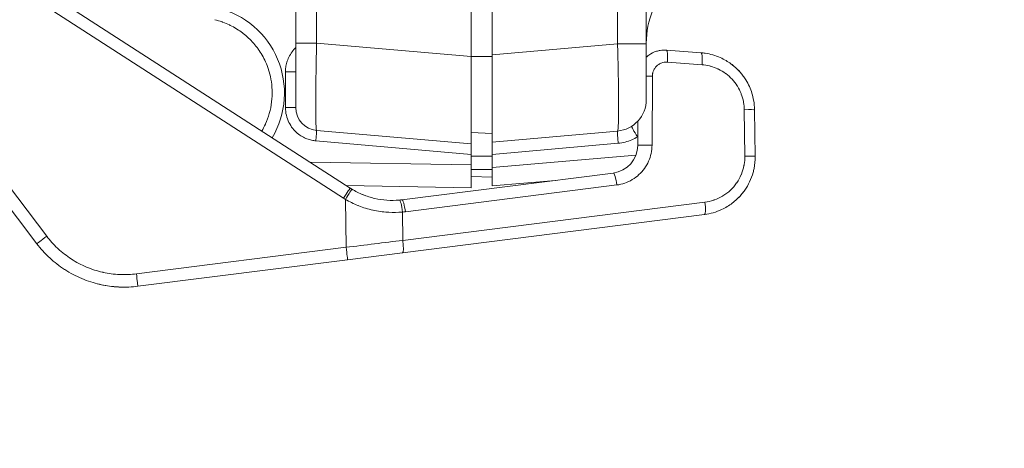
# Model space of a CAD drawing. Header units: inches. Extents: x -374 to 640, y -945 to 1059.
# Tile 31 of 222: x 29.22 to 32.03, y 43.7 to 44.92. Entities that reach past the tile are written whole.
import ezdxf

# ---------------------------------------------------------------- set-up
doc = ezdxf.new("R2010")
doc.units = ezdxf.units.IN
doc.header["$LTSCALE"] = 5
doc.header["$MEASUREMENT"] = 0
doc.layers.add('Visible (ANSI)', color=7, linetype='Continuous', lineweight=18)
doc.layers.add('Visible Narrow (ANSI)', color=7, linetype='Continuous', lineweight=5)

msp = doc.modelspace()

# ---------------------------------------------------------------- linework, layer by layer
at = {"layer": 'Visible (ANSI)'}
for p, q in [((31.01034, 44.85318), (31.01034, 69.68697)), ((30.57034, 46.77015), (30.57034, 44.82187)), ((30.01034, 46.23648), (30.01034, 44.85518)), ((30.51034, 46.20767), (30.51034, 44.81662)), ((29.22262, 45.04919), (30.16567, 44.44168)), ((31.01034, 44.82471), (31.01034, 44.85318)), ((31.06763, 44.83479), (31.16657, 44.82737)), ((30.51034, 44.56757), (30.51034, 44.81662)), ((30.57034, 44.57282), (30.57034, 44.82187)), ((31.01034, 44.82471), (31.01034, 44.79468)), ((31.01034, 44.76549), (31.01034, 44.79468)), ((31.01034, 44.76549), (31.01034, 44.71878)), ((29.27179, 44.2828), (28.92994, 44.73301)), ((31.01034, 44.70426), (31.01034, 44.71878)), ((31.01034, 44.70426), (31.01034, 44.69379)), ((31.31922, 44.66487), (31.32087, 44.53202)), ((30.98602, 44.56348), (30.98637, 44.63263)), ((30.51034, 44.56757), (30.06968, 44.60613)), ((30.57034, 44.59757), (30.51034, 44.59967)), ((30.57034, 44.57282), (30.92819, 44.60413)), ((30.51034, 44.56757), (30.51034, 44.5375)), ((30.57034, 44.57282), (30.57034, 44.5378)), ((30.51034, 44.5375), (30.51034, 44.50756)), ((30.57034, 44.49986), (30.57034, 44.5378)), ((30.51034, 44.44257), (30.51034, 44.50756)), ((30.57034, 44.44782), (30.57034, 44.49986)), ((30.31304, 44.40822), (30.91606, 44.48451)), ((30.57034, 44.47257), (30.51034, 44.47467)), ((30.51034, 44.44257), (30.15464, 44.44878)), ((30.57034, 44.44782), (30.75094, 44.46362)), ((30.20826, 44.42035), (30.20826, 44.42035)), ((31.17659, 44.36628), (30.31455, 44.25722)), ((30.15826, 44.23745), (30.31455, 44.25722)), ((30.15826, 44.23745), (29.5599, 44.16175)), ((29.46809, 44.16374), (29.46809, 44.16374))]:
    msp.add_line(p, q, dxfattribs=at)
for centre, radius, start, end in [((31.26034, 44.85449), 0.25, 135.36935, 180), ((29.7285, 44.71257), 0.24948, 329.28312, 76.315), ((30.92034, 44.69379), 0.09, 274.99999, 359.99993), ((30.07534, 44.67088), 0.065, 180, 265)]:
    msp.add_arc(centre, radius, start, end, dxfattribs=at)
for centre, major_axis, ratio, start_param, end_param in [((31.16396, 44.79246), (0.00262, 0.0349), 0.1587663, 6.283168, 6.2831857), ((31.15423, 44.66283), (-0.1638, -0.01984), 0.9999995, 4.1748562, 4.4436805), ((31.15423, 44.66283), (-0.1638, -0.01984), 0.9999995, 3.9608644, 4.0589054), ((31.15423, 44.66283), (-0.1638, -0.01984), 0.9999995, 3.7703701, 3.860807), ((31.15423, 44.66283), (-0.1638, -0.01984), 0.9999995, 3.5781817, 3.6652642), ((31.15423, 44.66283), (-0.1638, -0.01984), 0.9999995, 3.1989545, 3.4452712), ((30.90608, 44.56383), (-0.0532, -0.0597), 0.9994866, 0.8533402, 2.2939556), ((30.26754, 44.59877), (-0.17281, 0.10724), 0.9205726, 1.5524483, 1.5561107), ((30.28436, 44.63532), (0.02752, -0.22724), 0.9824437, 6.2556896, 6.2884226)]:
    msp.add_ellipse(centre, major_axis=major_axis, ratio=ratio, start_param=start_param, end_param=end_param, dxfattribs=at)
for points, knots in [([(30.01034, 44.85518), (30.01034, 44.84798), (30.01034, 44.84093), (30.01034, 44.834), (30.01034, 44.82175), (30.01034, 44.80987), (30.01034, 44.79825), (30.01034, 44.79001), (30.01034, 44.78189), (30.01034, 44.77403), (30.01034, 44.76452), (30.01034, 44.75538), (30.01034, 44.7468), (30.01034, 44.73845), (30.01034, 44.73063), (30.01034, 44.72344), (30.01034, 44.71714), (30.01034, 44.71132), (30.01034, 44.70603), (30.01034, 44.69909), (30.01034, 44.69304), (30.01034, 44.68805), (30.01034, 44.6849), (30.01034, 44.68217), (30.01034, 44.67987), (30.01034, 44.67567), (30.01034, 44.67295), (30.01034, 44.67168), (30.01034, 44.67115), (30.01034, 44.67088), (30.01034, 44.67088)], [0, 0, 0, 0, 0.07230852, 0.07230852, 0.07230852, 0.2, 0.2, 0.2, 0.290553, 0.290553, 0.290553, 0.4, 0.4, 0.4, 0.50661844, 0.50661844, 0.50661844, 0.6, 0.6, 0.6, 0.72268111, 0.72268111, 0.72268111, 0.8, 0.8, 0.8, 0.94077146, 0.94077146, 0.94077146, 1, 1, 1, 1]), ([(31.04499, 44.83304), (31.04667, 44.83343), (31.05413, 44.8349), (31.06178, 44.83523), (31.06763, 44.83479)], [0.81505546, 0.81505546, 0.81505546, 0.81505546, 0.85714286, 1, 1, 1, 1]), ([(31.01034, 44.81435), (31.01271, 44.81661), (31.01529, 44.81875), (31.01799, 44.82071), (31.01805, 44.82076)], [0.49174109, 0.49174109, 0.49174109, 0.49174109, 0.571428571, 0.573169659, 0.573169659, 0.573169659, 0.573169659]), ([(31.01805, 44.82076), (31.0246, 44.8255), (31.03202, 44.82921), (31.04147, 44.83215), (31.04322, 44.83263), (31.04499, 44.83304)], [0, 0, 0, 0, 0.06180297, 0.06180297, 0.07568981, 0.07568981, 0.07568981, 0.07568981]), ([(30.16567, 44.44168), (30.17607, 44.43498), (30.18694, 44.42924), (30.20127, 44.42305), (30.20476, 44.42165), (30.20826, 44.42035)], [0, 0, 0, 0, 0.09481121, 0.09481121, 0.12526172, 0.12526172, 0.12526172, 0.12526172]), ([(30.16629, 44.44128), (30.16656, 44.4411), (30.16684, 44.44093), (30.16738, 44.44059), (30.16765, 44.44042), (30.1682, 44.44007), (30.16847, 44.4399), (30.16901, 44.43956), (30.16929, 44.4394), (30.16984, 44.43906), (30.17011, 44.43889), (30.17039, 44.43872)], [4.131005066, 4.131005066, 4.131005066, 4.131005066, 4.135371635, 4.135371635, 4.139738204, 4.139738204, 4.144104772, 4.144104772, 4.148471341, 4.148471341, 4.15283791, 4.15283791, 4.15283791, 4.15283791]), ([(30.17039, 44.43872), (30.18036, 44.43265), (30.19085, 44.42735), (30.21263, 44.41845), (30.22392, 44.41485), (30.24689, 44.40953), (30.25856, 44.40779), (30.28208, 44.40619), (30.29393, 44.40633), (30.3057, 44.40742)], [0, 0, 0, 0, 0.25, 0.25, 0.5, 0.5, 0.75, 0.75, 1, 1, 1, 1]), ([(31.29108, 44.43539), (31.28456, 44.42607), (31.26952, 44.4087), (31.24634, 44.39111), (31.23082, 44.38285), (31.22532, 44.3803)], [0.4297826, 0.4297826, 0.4297826, 0.4297826, 0.57142857, 0.71428571, 0.7895028, 0.7895028, 0.7895028, 0.7895028]), ([(31.29108, 44.43539), (31.29055, 44.43464), (31.29002, 44.43389), (31.2834, 44.42476), (31.2765, 44.41692), (31.26897, 44.40983)], [0.260291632, 0.260291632, 0.260291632, 0.260291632, 0.267293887, 0.267293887, 0.346550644, 0.346550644, 0.346550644, 0.346550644]), ([(29.5599, 44.16175), (29.54296, 44.15961), (29.52584, 44.15886), (29.5077, 44.15955), (29.5066, 44.15959), (29.48794, 44.1605), (29.47047, 44.16283), (29.45272, 44.16676), (29.45215, 44.16688), (29.43392, 44.17102), (29.41656, 44.17658), (29.38297, 44.19066), (29.36674, 44.19921), (29.35101, 44.20935), (29.35062, 44.2096), (29.33537, 44.21952), (29.32133, 44.23047), (29.30762, 44.24317), (29.30691, 44.24383), (29.29369, 44.2563), (29.28218, 44.26913), (29.2718, 44.2828)], [0.00000942, 0.00000942, 0.00000942, 0.00000942, 0.15656241, 0.15656241, 0.16666667, 0.16666667, 0.32798273, 0.32798273, 0.33333333, 0.33333333, 0.4994033, 0.4994033, 0.66666667, 0.66666667, 0.67082176, 0.67082176, 0.83333333, 0.83333333, 0.84224119, 0.84224119, 0.99999082, 0.99999082, 0.99999082, 0.99999082]), ([(29.52058, 44.15928), (29.51864, 44.15928), (29.51552, 44.15929), (29.50746, 44.15953), (29.50253, 44.15976), (29.49315, 44.16047), (29.48895, 44.16086), (29.48456, 44.16137)], [0, 0, 0, 0, 0.05550445, 0.05550445, 0.10949008, 0.10949008, 0.14762007, 0.14762007, 0.14762007, 0.14762007])]:
    msp.add_open_spline(points, degree=3, knots=knots, dxfattribs=at)
for points in [[(31.16657, 44.82737), (31.17059, 44.82706), (31.1746, 44.82661), (31.17859, 44.82602)], [(31.22106, 44.81369), (31.22688, 44.81111), (31.23257, 44.80818), (31.23806, 44.80495)], [(31.25157, 44.79606), (31.25601, 44.79281), (31.26029, 44.78934), (31.26439, 44.78567)], [(31.25172, 44.79594), (31.26444, 44.78663), (31.27594, 44.77535), (31.28551, 44.76279)], [(31.27504, 44.77522), (31.27897, 44.77099), (31.28269, 44.76654), (31.28616, 44.76192)], [(31.29428, 44.75007), (31.29814, 44.74388), (31.3016, 44.7374), (31.3046, 44.73074)], [(31.31663, 44.69203), (31.31824, 44.68308), (31.3191, 44.67396), (31.31922, 44.66487)], [(31.32086, 44.53202), (31.321, 44.52061), (31.31995, 44.50909), (31.31772, 44.49785)], [(31.32086, 44.53202), (31.321, 44.52058), (31.31995, 44.50906), (31.31772, 44.49785)], [(31.31772, 44.49785), (31.31695, 44.49398), (31.31605, 44.49014), (31.315, 44.48633)], [(31.315, 44.48633), (31.31003, 44.46822), (31.30182, 44.45074), (31.29108, 44.43539)], [(31.22532, 44.3803), (31.20999, 44.37318), (31.19337, 44.36841), (31.17662, 44.36628)], [(29.46809, 44.16374), (29.46016, 44.16509), (29.45189, 44.16683), (29.44378, 44.16889)], [(29.50046, 44.15993), (29.49567, 44.16024), (29.49026, 44.16071), (29.48456, 44.16137)]]:
    msp.add_open_spline(points, degree=3, dxfattribs=at)
at = {"layer": 'Visible Narrow (ANSI)'}
for p, q in [((30.92819, 44.85318), (30.92819, 69.68697)), ((30.06968, 46.21048), (30.06968, 44.85518)), ((29.20366, 45.02038), (30.1467, 44.41287)), ((30.06968, 44.85517), (30.01034, 44.85518)), ((30.51034, 44.81662), (30.06968, 44.85518)), ((30.57034, 44.82187), (30.92819, 44.85318)), ((31.01034, 44.85318), (30.92819, 44.85318)), ((30.57034, 44.81662), (30.51034, 44.81662)), ((31.07063, 44.80057), (31.16958, 44.79314)), ((29.29966, 44.30457), (28.95781, 44.75479)), ((30.01034, 44.77317), (29.98087, 44.77317)), ((29.98087, 44.67088), (29.98087, 44.77317)), ((31.02664, 44.56398), (31.02764, 44.76088)), ((30.01034, 44.67088), (29.98087, 44.67088)), ((31.28984, 44.66512), (31.29149, 44.53226)), ((30.98615, 44.58764), (30.98526, 44.58772)), ((30.51034, 44.5375), (30.06759, 44.57624)), ((30.93002, 44.56926), (30.57034, 44.5378)), ((30.57034, 44.53255), (30.51034, 44.53255)), ((30.57034, 44.49986), (30.98093, 44.53578)), ((30.51034, 44.50756), (30.05095, 44.51558)), ((30.57034, 44.49461), (30.51034, 44.49461)), ((30.32306, 44.37418), (30.92608, 44.45047)), ((30.15386, 44.27278), (30.15217, 44.40944)), ((31.17781, 44.40168), (30.31578, 44.29262)), ((30.31578, 44.29262), (30.31455, 44.37325)), ((30.15386, 44.27278), (29.5555, 44.19708))]:
    msp.add_line(p, q, dxfattribs=at)
for start, end in [(89.30796703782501, 89.30796710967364), (89.98574681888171, 89.98574689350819), (90.66352429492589, 90.66352437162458), (90.69201509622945, 90.69201518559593)]:
    msp.add_arc((132.61238, -437.54305), 507.11098, start, end, dxfattribs=at)
for centre, major_axis, ratio, start_param, end_param in [((31.06501, 44.79989), (0.00262, 0.0349), 0.1587663, 4.7437966, 6.2831853), ((31.16396, 44.79246), (0.00262, 0.0349), 0.1587663, 4.7438066, 6.283168), ((31.02202, 44.7602), (0.035, -0.00018), 0.0205223, 1.4096139, 1.9110421), ((31.28422, 44.66444), (0.035, 0.00043), 0.0176826, 0, 1.4092739), ((30.98648, 44.58772), (-0.01852, 0.0297), 0.029619, 0, 1.5523309), ((30.06706, 44.57624), (0.00261, 0.02989), 0.017386, 4.7139075, 6.2831853), ((30.93124, 44.56926), (-0.00305, 0.03487), 0.0347669, 0, 1.5677546), ((31.02102, 44.5633), (-0.035, 0.00018), 0.0205225, 4.5511999, 6.2831853), ((31.28587, 44.53158), (0.035, 0.00043), 0.0176826, 6.2831831, 7.6924452), ((30.92046, 44.44979), (-0.00439, 0.03472), 0.161763, 4.711496, 6.2831844), ((30.14671, 44.41226), (0.01895, 0.02942), 0.0096336, 0, 1.5562425), ((30.27379, 44.60908), (-0.20899, 0.1271), 0.9557146, 1.5436907, 1.5700612), ((30.15218, 44.40883), (0.01821, 0.02989), 0.009263, 0.0000037, 1.5560153), ((30.30893, 44.37257), (-0.00323, 0.03485), 0.1617031, 4.7169328, 6.2831853), ((30.31744, 44.3735), (-0.00439, 0.03472), 0.161763, 4.7115237, 6.2831853), ((31.17219, 44.401), (0.00439, -0.03472), 0.161763, 0.0000231, 1.5699311), ((30.29011, 44.63491), (0.0316, -0.2609), 0.9868293, 6.2554344, 6.288436), ((29.29967, 44.30396), (-0.02787, -0.02117), 0.01403, 4.7020077, 6.2831851), ((30.15194, 44.27253), (-1.01287, -0.12412), 0.0000149, 4.5499176, 4.7104859), ((30.15387, 44.27217), (0.00439, -0.03472), 0.001976, 0, 1.5881377), ((30.31015, 44.29194), (0.00439, -0.03472), 0.161763, 0.0000002, 1.5699308), ((29.55551, 44.19647), (0.00439, -0.03472), 0.001976, 0.0000003, 1.5881296)]:
    msp.add_ellipse(centre, major_axis=major_axis, ratio=ratio, start_param=start_param, end_param=end_param, dxfattribs=at)
for points, knots in [([(29.77924, 44.92158), (29.78642, 44.91983), (29.79329, 44.91776), (29.79985, 44.91545), (29.80075, 44.91513), (29.80165, 44.91481), (29.80254, 44.91448), (29.80909, 44.91207), (29.81533, 44.90942), (29.82131, 44.90655), (29.82205, 44.90619), (29.82279, 44.90583), (29.82352, 44.90547), (29.8295, 44.90251), (29.83522, 44.89934), (29.84071, 44.89597), (29.84132, 44.8956), (29.84193, 44.89522), (29.84253, 44.89484), (29.84803, 44.89139), (29.85331, 44.88773), (29.85838, 44.88387), (29.85888, 44.88349), (29.85937, 44.88311), (29.85987, 44.88273), (29.86496, 44.87878), (29.86986, 44.87462), (29.87458, 44.87023), (29.87498, 44.86986), (29.87538, 44.86948), (29.87578, 44.8691), (29.88053, 44.86462), (29.8851, 44.85989), (29.88943, 44.85497), (29.88975, 44.85461), (29.89006, 44.85425), (29.89037, 44.8539), (29.89472, 44.84889), (29.89883, 44.84369), (29.90264, 44.8384), (29.90287, 44.83807), (29.9031, 44.83775), (29.90333, 44.83743), (29.90714, 44.83207), (29.91064, 44.82663), (29.91395, 44.82094), (29.91411, 44.82066), (29.91427, 44.82038), (29.91444, 44.82009), (29.91775, 44.81432), (29.92087, 44.80829), (29.92382, 44.80179), (29.92393, 44.80155), (29.92405, 44.8013), (29.92416, 44.80105), (29.92713, 44.79444), (29.92992, 44.78735), (29.93248, 44.77948), (29.93255, 44.77927), (29.93261, 44.77906), (29.93268, 44.77885), (29.93525, 44.77085), (29.93758, 44.76204), (29.93936, 44.75244), (29.93939, 44.75229), (29.93941, 44.75214), (29.93944, 44.752), (29.94123, 44.74226), (29.94246, 44.73171), (29.94285, 44.72081), (29.94324, 44.70981), (29.94277, 44.69846), (29.9414, 44.68721), (29.94004, 44.67602), (29.93777, 44.66493), (29.93476, 44.65439), (29.93472, 44.65422), (29.93467, 44.65405), (29.93462, 44.65387), (29.93164, 44.64352), (29.92794, 44.63369), (29.92391, 44.62476), (29.9238, 44.62452), (29.92369, 44.62427), (29.92357, 44.62403), (29.92031, 44.61687), (29.91682, 44.61029), (29.91327, 44.60427)], [0, 0, 0, 0, 0.03382261, 0.03382261, 0.03382261, 0.03846154, 0.03846154, 0.03846154, 0.07268265, 0.07268265, 0.07268265, 0.07692308, 0.07692308, 0.07692308, 0.11155142, 0.11155142, 0.11155142, 0.11538462, 0.11538462, 0.11538462, 0.15041722, 0.15041722, 0.15041722, 0.15384615, 0.15384615, 0.15384615, 0.18928882, 0.18928882, 0.18928882, 0.19230769, 0.19230769, 0.19230769, 0.22816952, 0.22816952, 0.22816952, 0.23076923, 0.23076923, 0.23076923, 0.26702617, 0.26702617, 0.26702617, 0.26923077, 0.26923077, 0.26923077, 0.30587538, 0.30587538, 0.30587538, 0.30769231, 0.30769231, 0.30769231, 0.34474487, 0.34474487, 0.34474487, 0.34615385, 0.34615385, 0.34615385, 0.3836221, 0.3836221, 0.3836221, 0.38461538, 0.38461538, 0.38461538, 0.42249919, 0.42249919, 0.42249919, 0.42307692, 0.42307692, 0.42307692, 0.46136387, 0.46136387, 0.46136387, 0.5, 0.5, 0.5, 0.53846154, 0.53846154, 0.53846154, 0.53908697, 0.53908697, 0.53908697, 0.57692308, 0.57692308, 0.57692308, 0.57795461, 0.57795461, 0.57795461, 0.60849064, 0.60849064, 0.60849064, 0.60849064]), ([(29.98087, 44.77317), (29.98087, 44.77725), (29.98138, 44.7858), (29.98429, 44.79992), (29.99001, 44.815), (29.99862, 44.82934), (30.00645, 44.83825), (30.01034, 44.84196)], [0, 0, 0, 0, 0.125, 0.25, 0.375, 0.5, 0.5978136, 0.5978136, 0.5978136, 0.5978136]), ([(30.06968, 44.85517), (30.06909, 44.82903), (30.0681, 44.77684), (30.06733, 44.70639), (30.06733, 44.6505), (30.06811, 44.61453), (30.06909, 44.60617), (30.06968, 44.60613)], [0.0000001, 0.0000001, 0.0000001, 0.0000001, 0.2, 0.4, 0.6, 0.8, 1, 1, 1, 1]), ([(30.92819, 44.60413), (30.92858, 44.60417), (30.92897, 44.60516), (30.92933, 44.60743), (30.92935, 44.6076), (30.92938, 44.60778), (30.92941, 44.60797), (30.92979, 44.61057), (30.93013, 44.61462), (30.93042, 44.62031), (30.93043, 44.62043), (30.93043, 44.62056), (30.93044, 44.62069), (30.93074, 44.62657), (30.93097, 44.63417), (30.93114, 44.64343), (30.93114, 44.6437), (30.93115, 44.64397), (30.93115, 44.64423), (30.93131, 44.65332), (30.93139, 44.66397), (30.93139, 44.67591), (30.9314, 44.67687), (30.9314, 44.67785), (30.93139, 44.67884), (30.93139, 44.69035), (30.93131, 44.70301), (30.93117, 44.71639), (30.93115, 44.71827), (30.93113, 44.72016), (30.93111, 44.72206), (30.93095, 44.7349), (30.93074, 44.74833), (30.93049, 44.76195), (30.93043, 44.76475), (30.93038, 44.76755), (30.93032, 44.77036), (30.93006, 44.78324), (30.92977, 44.79619), (30.92944, 44.8088), (30.92935, 44.81233), (30.92926, 44.81585), (30.92917, 44.81933), (30.92886, 44.83096), (30.92853, 44.84227), (30.92819, 44.85318)], [0, 0, 0, 0, 0.11602046, 0.11602046, 0.11602046, 0.125, 0.125, 0.125, 0.24731613, 0.24731613, 0.24731613, 0.25, 0.25, 0.25, 0.375, 0.375, 0.375, 0.3785792, 0.3785792, 0.3785792, 0.5, 0.5, 0.5, 0.50985143, 0.50985143, 0.50985143, 0.625, 0.625, 0.625, 0.64112489, 0.64112489, 0.64112489, 0.75, 0.75, 0.75, 0.77238733, 0.77238733, 0.77238733, 0.875, 0.875, 0.875, 0.90380589, 0.90380589, 0.90380589, 1, 1, 1, 1]), ([(31.02764, 44.76088), (31.02765, 44.76348), (31.02791, 44.76601), (31.02841, 44.7685), (31.02852, 44.76905), (31.02864, 44.7696), (31.02878, 44.77015), (31.02943, 44.77283), (31.03038, 44.77547), (31.03158, 44.77799), (31.03173, 44.77829), (31.03188, 44.7786), (31.03203, 44.7789), (31.0334, 44.78158), (31.03508, 44.7841), (31.03701, 44.78641), (31.0391, 44.78889), (31.04149, 44.79112), (31.04412, 44.79303), (31.04665, 44.79487), (31.04939, 44.79641), (31.05229, 44.79762), (31.05259, 44.79774), (31.0529, 44.79786), (31.05321, 44.79798), (31.05583, 44.79899), (31.05856, 44.79973), (31.06131, 44.80017), (31.06186, 44.80026), (31.06241, 44.80034), (31.06295, 44.8004), (31.06549, 44.8007), (31.06804, 44.80076), (31.07063, 44.80057)], [0.00000016, 0.00000016, 0.00000016, 0.00000016, 0.11690685, 0.11690685, 0.11690685, 0.14285728, 0.14285728, 0.14285728, 0.27017289, 0.27017289, 0.27017289, 0.2857144, 0.2857144, 0.2857144, 0.42320831, 0.42320831, 0.42320831, 0.57142864, 0.57142864, 0.57142864, 0.71428576, 0.71428576, 0.71428576, 0.72925347, 0.72925347, 0.72925347, 0.85714288, 0.85714288, 0.85714288, 0.88258877, 0.88258877, 0.88258877, 1, 1, 1, 1]), ([(31.16958, 44.79314), (31.17678, 44.7926), (31.18382, 44.79148), (31.19074, 44.78979), (31.19166, 44.78956), (31.19258, 44.78933), (31.19349, 44.78908), (31.20068, 44.78715), (31.20774, 44.78459), (31.21453, 44.78145), (31.21511, 44.78118), (31.21568, 44.78091), (31.21626, 44.78063), (31.22327, 44.77726), (31.22997, 44.77325), (31.23626, 44.76868), (31.23653, 44.76849), (31.23679, 44.7683), (31.23705, 44.7681), (31.24356, 44.7633), (31.24961, 44.75789), (31.25512, 44.75196), (31.26065, 44.74601), (31.26562, 44.73952), (31.26994, 44.73266), (31.27009, 44.73241), (31.27024, 44.73217), (31.27039, 44.73192), (31.2745, 44.72529), (31.27799, 44.71831), (31.28082, 44.71111), (31.28104, 44.71056), (31.28125, 44.71001), (31.28146, 44.70946), (31.28408, 44.70252), (31.28609, 44.69539), (31.28747, 44.68826), (31.28764, 44.6874), (31.2878, 44.68653), (31.28795, 44.68566), (31.28913, 44.67884), (31.28976, 44.67201), (31.28984, 44.66512)], [0, 0, 0, 0, 0.1103316, 0.1103316, 0.1103316, 0.125, 0.125, 0.125, 0.2401837, 0.2401837, 0.2401837, 0.25, 0.25, 0.25, 0.3699415, 0.3699415, 0.3699415, 0.375, 0.375, 0.375, 0.4997059, 0.4997059, 0.4997059, 0.625, 0.625, 0.625, 0.629463, 0.629463, 0.629463, 0.75, 0.75, 0.75, 0.7592175, 0.7592175, 0.7592175, 0.875, 0.875, 0.875, 0.8890789, 0.8890789, 0.8890789, 1, 1, 1, 1]), ([(31.29149, 44.53226), (31.29159, 44.52422), (31.29096, 44.5163), (31.28959, 44.50845), (31.28943, 44.50754), (31.28927, 44.50664), (31.28909, 44.50573), (31.28748, 44.49756), (31.28508, 44.48944), (31.2819, 44.48162), (31.28168, 44.48108), (31.28145, 44.48054), (31.28123, 44.48001), (31.27781, 44.47191), (31.27356, 44.46417), (31.26857, 44.45692), (31.26843, 44.45672), (31.2683, 44.45653), (31.26816, 44.45633), (31.26299, 44.44891), (31.25704, 44.44203), (31.25044, 44.43584), (31.24383, 44.42964), (31.23658, 44.42414), (31.22882, 44.41944), (31.22843, 44.41921), (31.22804, 44.41897), (31.22765, 44.41874), (31.22022, 44.41436), (31.21234, 44.41071), (31.20424, 44.40788), (31.20348, 44.40761), (31.20272, 44.40736), (31.20196, 44.40711), (31.19415, 44.40454), (31.18612, 44.40273), (31.17781, 44.40168)], [0, 0, 0, 0, 0.12806256, 0.12806256, 0.12806256, 0.14285715, 0.14285715, 0.14285715, 0.2764891, 0.2764891, 0.2764891, 0.28571429, 0.28571429, 0.28571429, 0.42479221, 0.42479221, 0.42479221, 0.42857143, 0.42857143, 0.42857143, 0.57142857, 0.57142857, 0.57142857, 0.71428572, 0.71428572, 0.71428572, 0.72140616, 0.72140616, 0.72140616, 0.85714286, 0.85714286, 0.85714286, 0.86980681, 0.86980681, 0.86980681, 1, 1, 1, 1]), ([(30.15217, 44.40944), (30.16351, 44.40278), (30.17524, 44.39699), (30.18822, 44.39175), (30.18899, 44.39144), (30.2028, 44.386), (30.21638, 44.38183), (30.23035, 44.3787), (30.2305, 44.37867), (30.24431, 44.3756), (30.25819, 44.37364), (30.27327, 44.37265), (30.27442, 44.37259), (30.28851, 44.37184), (30.30149, 44.37208), (30.31455, 44.37325)], [0.00000002, 0.00000002, 0.00000002, 0.00000002, 0.23519579, 0.23519579, 0.25000001, 0.25000001, 0.50000001, 0.50000001, 0.50276589, 0.50276589, 0.75, 0.75, 0.77038713, 0.77038713, 1, 1, 1, 1]), ([(29.5555, 44.19708), (29.54032, 44.19516), (29.52522, 44.19451), (29.51012, 44.19509), (29.50916, 44.19512), (29.50819, 44.19517), (29.50723, 44.19521), (29.49168, 44.19597), (29.47612, 44.19804), (29.46083, 44.20142), (29.46033, 44.20153), (29.45983, 44.20164), (29.45934, 44.20175), (29.44363, 44.20531), (29.42821, 44.21025), (29.41335, 44.21648), (29.39838, 44.22276), (29.38397, 44.23034), (29.37033, 44.23915), (29.36999, 44.23936), (29.36966, 44.23958), (29.36933, 44.23979), (29.3561, 44.24841), (29.3436, 44.25816), (29.33208, 44.26882), (29.33145, 44.2694), (29.33083, 44.26998), (29.33021, 44.27056), (29.31913, 44.28101), (29.30897, 44.29232), (29.29966, 44.30457)], [0, 0, 0, 0, 0.1566688, 0.1566688, 0.1566688, 0.1666667, 0.1666667, 0.1666667, 0.3280638, 0.3280638, 0.3280638, 0.3333333, 0.3333333, 0.3333333, 0.4994109, 0.4994109, 0.4994109, 0.6666667, 0.6666667, 0.6666667, 0.6707564, 0.6707564, 0.6707564, 0.8333333, 0.8333333, 0.8333333, 0.8421439, 0.8421439, 0.8421439, 1, 1, 1, 1])]:
    msp.add_open_spline(points, degree=3, knots=knots, dxfattribs=at)
for points in [[(30.06759, 44.57624), (30.06369, 44.57658), (30.05559, 44.57777), (30.04242, 44.58157), (30.02858, 44.58796), (30.01459, 44.59755), (30.00122, 44.61101), (29.98999, 44.62842), (29.98257, 44.64901), (29.98087, 44.6634), (29.98087, 44.67088)], [(30.98526, 44.58772), (30.98009, 44.58449), (30.96917, 44.57871), (30.95046, 44.57222), (30.93703, 44.56988), (30.93002, 44.56926)], [(30.98615, 44.58803), (30.98585, 44.58793), (30.98556, 44.58782), (30.98526, 44.58772)], [(30.98615, 44.58803), (30.98585, 44.58793), (30.98556, 44.58782), (30.98526, 44.58772)], [(30.92608, 44.45047), (30.9338, 44.45145), (30.94883, 44.45489), (30.97075, 44.46492), (30.99008, 44.47933), (31.00589, 44.49726), (31.01758, 44.51776), (31.02492, 44.54047), (31.0266, 44.55602), (31.02664, 44.56398)]]:
    msp.add_open_spline(points, degree=3, dxfattribs=at)

doc.saveas('drawing.dxf')
